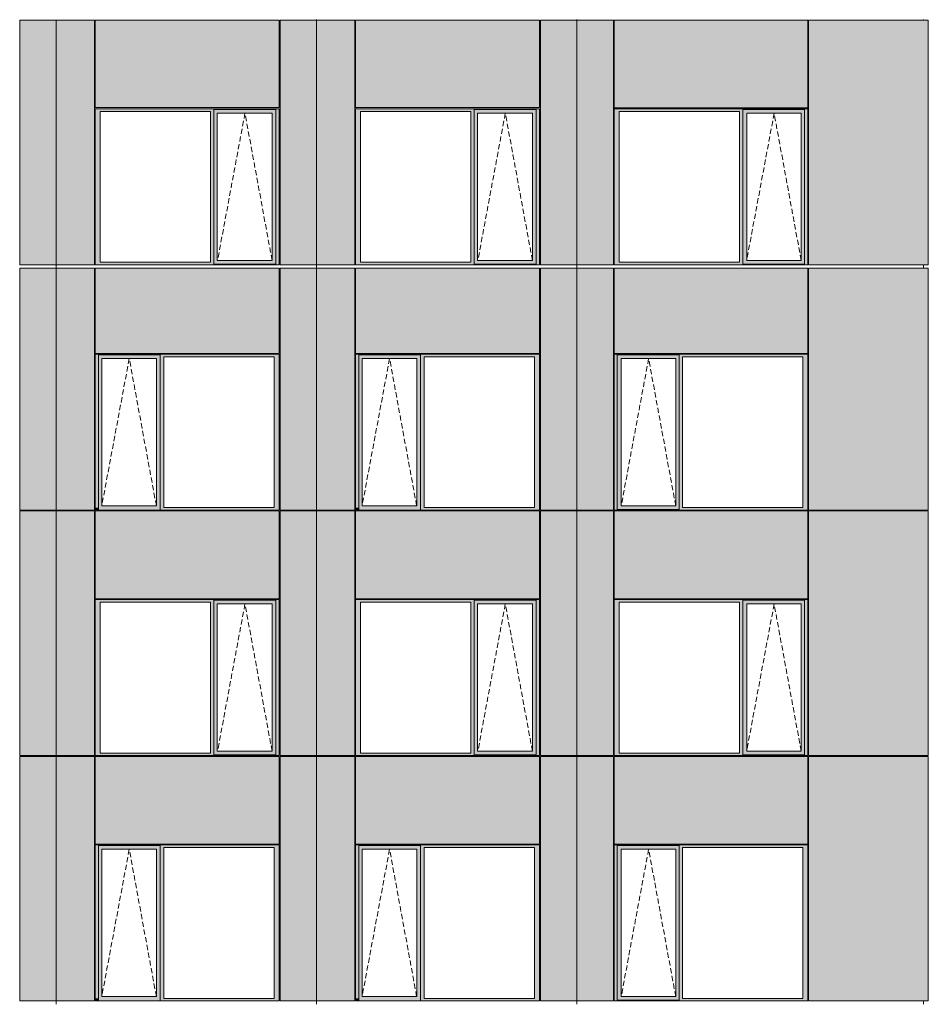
# Model space of a CAD drawing. Header units: millimetres. Extents: x 374857 to 755273, y -2664 to 302042.
# Tile 46 of 48: x 414521 to 426737, y 96854 to 110096. Entities that reach past the tile are written whole.
import ezdxf

# ---------------------------------------------------------------- set-up
doc = ezdxf.new("R2010")
doc.units = ezdxf.units.MM
doc.header["$MEASUREMENT"] = 0
doc.linetypes.add('OO_EOIAAY', pattern=[105.833361, 70.555568, -35.277793])
for name, color, linetype, lineweight in [('0_Ном._пера__1', 7, 'Continuous', 0), ('0_Ном._пера__120', 7, 'Continuous', 0), ('_0 фасадные панели-1_Ном._пера__1', 7, 'Continuous', 0), ('АР-Стены_внешние_.АР_Ном._пера__1', 7, 'Continuous', 0)]:
    doc.layers.add(name, color=color, linetype=linetype, lineweight=lineweight)
doc.layers.add('АР-Стены_внешние_.АР_Ном._пера__214', color=7, linetype='Continuous', lineweight=0, true_color=0xe2eaf1)

msp = doc.modelspace()

# ---------------------------------------------------------------- hatches: boundary and pattern name
at = {"layer": '0_Ном._пера__1', "linetype": 'Continuous', "lineweight": 0, "true_color": 0x000000}
for points in [[(418010.697, 108898.396), (415535.376, 108898.396), (415535.376, 108863.396), (415602.85, 108863.396), (417086.237, 108863.396), (417130.729, 108863.396), (417130.729, 108888.396), (417962.461, 108888.396), (417962.461, 108863.396), (418010.697, 108863.396)], [(415602.85, 108863.396), (415535.376, 108863.396), (415535.376, 106833.647), (415602.85, 106833.647)], [(417130.729, 108863.396), (417086.237, 108863.396), (417086.237, 106833.647), (417130.729, 106833.647)], [(417130.729, 108888.396), (417130.729, 108838.396), (417176.423, 108838.396), (417913.025, 108838.396), (417962.461, 108838.396), (417962.461, 108888.396)], [(417962.461, 106833.647), (418010.697, 106833.647), (418010.697, 108863.396), (417962.461, 108863.396)], [(421510.683, 108898.396), (419035.362, 108898.396), (419035.362, 108863.396), (419102.836, 108863.396), (420586.222, 108863.396), (420630.715, 108863.396), (420630.715, 108888.396), (421462.447, 108888.396), (421462.447, 108863.396), (421510.683, 108863.396)], [(419102.836, 108863.396), (419035.362, 108863.396), (419035.362, 106833.647), (419102.836, 106833.647)], [(420630.715, 108863.396), (420586.222, 108863.396), (420586.222, 106833.647), (420630.715, 106833.647)], [(420630.715, 108888.396), (420630.715, 108838.396), (420676.408, 108838.396), (421413.01, 108838.396), (421462.447, 108838.396), (421462.447, 108888.396)], [(421462.447, 106833.647), (421510.683, 106833.647), (421510.683, 108863.396), (421462.447, 108863.396)], [(422513.953, 108898.396), (422513.953, 108863.396), (422579.526, 108863.396), (424197.831, 108863.396), (424242.108, 108863.396), (424242.108, 108888.396), (425073.529, 108888.396), (425073.529, 108863.396), (425117.806, 108863.396), (425117.806, 108898.396)], [(422579.526, 108863.396), (422513.953, 108863.396), (422513.953, 106833.647), (422579.526, 106833.647)], [(424242.108, 108863.396), (424197.831, 108863.396), (424197.831, 106833.647), (424242.108, 106833.647)], [(424242.108, 108838.396), (424295.768, 108838.396), (425028.797, 108838.396), (425073.529, 108838.396), (425073.529, 108888.396), (424242.108, 108888.396)], [(425073.529, 106833.647), (425117.806, 106833.647), (425117.806, 108863.396), (425073.529, 108863.396)], [(417130.729, 108838.396), (417130.729, 106858.647), (417176.423, 106858.647), (417176.423, 108838.396)], [(417962.461, 108838.396), (417913.773, 108838.396), (417913.773, 106858.647), (417962.461, 106858.647)], [(420630.715, 108838.396), (420630.715, 106858.647), (420676.408, 106858.647), (420676.408, 108838.396)], [(421462.447, 108838.396), (421413.759, 108838.396), (421413.759, 106858.647), (421462.447, 106858.647)], [(424242.108, 108838.396), (424242.108, 106858.647), (424294.875, 106858.647), (424294.875, 108838.396)], [(425028.797, 108838.396), (425028.797, 106858.647), (425073.529, 106858.647), (425073.529, 108838.396)], [(415535.376, 106833.647), (415535.376, 106798.647), (418010.697, 106798.647), (418010.697, 106833.647), (417962.461, 106833.647), (417962.461, 106808.647), (417130.729, 106808.647), (417130.729, 106833.647), (417086.237, 106833.647), (415602.85, 106833.647)], [(417176.423, 106858.647), (417130.729, 106858.647), (417130.729, 106808.647), (417962.461, 106808.647), (417962.461, 106858.647), (417913.025, 106858.647)], [(419035.362, 106833.647), (419035.362, 106798.647), (421510.683, 106798.647), (421510.683, 106833.647), (421462.447, 106833.647), (421462.447, 106808.647), (420630.715, 106808.647), (420630.715, 106833.647), (420586.222, 106833.647), (419102.836, 106833.647)], [(420676.408, 106858.647), (420630.715, 106858.647), (420630.715, 106808.647), (421462.447, 106808.647), (421462.447, 106858.647), (421413.01, 106858.647)], [(422579.526, 106833.647), (422513.953, 106833.647), (422513.953, 106798.647), (425117.806, 106798.647), (425117.806, 106833.647), (425073.529, 106833.647), (425073.529, 106808.647), (424242.108, 106808.647), (424242.108, 106833.647), (424197.831, 106833.647)], [(424295.768, 106858.647), (424242.108, 106858.647), (424242.108, 106808.647), (425073.529, 106808.647), (425073.529, 106858.647), (425028.797, 106858.647)], [(418010.697, 105598.396), (415535.376, 105598.396), (415535.376, 105563.396), (415578.132, 105563.396), (415578.132, 105588.396), (416409.864, 105588.396), (416409.864, 105563.396), (416458.1, 105563.396), (417941.486, 105563.396), (418010.697, 105563.396)], [(415578.132, 103533.396), (415578.132, 105563.396), (415535.376, 105563.396), (415535.376, 103533.396)], [(415578.132, 105588.396), (415578.132, 105538.396), (415623.826, 105538.396), (416360.427, 105538.396), (416409.864, 105538.396), (416409.864, 105588.396)], [(416409.864, 105563.396), (416409.864, 103533.396), (416458.1, 103533.396), (416458.1, 105563.396)], [(417941.486, 103533.396), (418010.697, 103533.396), (418010.697, 105563.396), (417941.486, 105563.396)], [(421510.683, 105598.396), (419035.362, 105598.396), (419035.362, 105563.396), (419078.118, 105563.396), (419078.118, 105588.396), (419909.85, 105588.396), (419909.85, 105563.396), (419958.085, 105563.396), (421441.472, 105563.396), (421510.683, 105563.396)], [(419078.118, 103533.396), (419078.118, 105563.396), (419035.362, 105563.396), (419035.362, 103533.396)], [(419078.118, 105588.396), (419078.118, 105538.396), (419123.811, 105538.396), (419860.413, 105538.396), (419909.85, 105538.396), (419909.85, 105588.396)], [(419909.85, 105563.396), (419909.85, 103533.396), (419958.085, 103533.396), (419958.085, 105563.396)], [(421441.472, 103533.396), (421510.683, 103533.396), (421510.683, 105563.396), (421441.472, 105563.396)], [(422513.953, 105598.396), (422513.953, 105563.396), (422554.928, 105563.396), (422554.928, 105588.396), (423386.35, 105588.396), (423386.35, 105563.396), (423430.627, 105563.396), (425048.931, 105563.396), (425117.806, 105563.396), (425117.806, 105598.396)], [(422554.928, 103533.396), (422554.928, 105563.396), (422513.953, 105563.396), (422513.953, 103533.396)], [(422554.928, 105588.396), (422554.928, 105538.396), (422608.588, 105538.396), (423341.617, 105538.396), (423386.35, 105538.396), (423386.35, 105588.396)], [(423386.35, 105563.396), (423386.35, 103533.396), (423430.627, 103533.396), (423430.627, 105563.396)], [(425048.931, 103533.396), (425117.806, 103533.396), (425117.806, 105563.396), (425048.931, 105563.396)], [(415578.132, 105538.396), (415578.132, 103558.396), (415623.826, 103558.396), (415623.826, 105538.396)], [(416409.864, 105538.396), (416361.176, 105538.396), (416361.176, 103558.396), (416409.864, 103558.396)], [(419078.118, 105538.396), (419078.118, 103558.396), (419123.811, 103558.396), (419123.811, 105538.396)], [(419909.85, 105538.396), (419861.162, 105538.396), (419861.162, 103558.396), (419909.85, 103558.396)], [(422554.928, 105538.396), (422554.928, 103558.396), (422607.696, 103558.396), (422607.696, 105538.396)], [(423341.617, 103558.396), (423386.35, 103558.396), (423386.35, 105538.396), (423341.617, 105538.396)], [(415578.132, 103558.396), (415578.132, 103498.396), (416409.864, 103498.396), (416409.864, 103558.396), (416360.427, 103558.396), (415623.826, 103558.396)], [(419078.118, 103558.396), (419078.118, 103498.396), (419909.85, 103498.396), (419909.85, 103558.396), (419860.413, 103558.396), (419123.811, 103558.396)], [(422554.928, 103508.396), (423386.35, 103508.396), (423386.35, 103558.396), (423341.617, 103558.396), (422608.588, 103558.396), (422554.928, 103558.396)], [(415535.376, 103533.396), (415535.376, 103498.396), (415543.827, 103498.396), (415578.132, 103498.396), (415578.132, 103533.396)], [(416409.864, 103533.396), (416409.864, 103498.396), (418000.822, 103498.396), (418010.697, 103498.396), (418010.697, 103533.396), (417941.486, 103533.396), (416458.1, 103533.396)], [(419035.362, 103533.396), (419035.362, 103498.396), (419043.813, 103498.396), (419078.118, 103498.396), (419078.118, 103533.396)], [(419909.85, 103533.396), (419909.85, 103498.396), (421500.807, 103498.396), (421510.683, 103498.396), (421510.683, 103533.396), (421441.472, 103533.396), (419958.085, 103533.396)], [(422513.953, 103498.396), (425117.806, 103498.396), (425117.806, 103533.396), (425048.931, 103533.396), (423430.627, 103533.396), (423386.35, 103533.396), (423386.35, 103508.396), (422554.928, 103508.396), (422554.928, 103533.396), (422513.953, 103533.396)], [(415535.376, 102263.396), (415602.85, 102263.396), (417086.237, 102263.396), (417130.729, 102263.396), (417130.729, 102288.396), (417962.461, 102288.396), (417962.461, 102263.396), (418010.697, 102263.396), (418010.697, 102298.396), (415535.376, 102298.396)], [(415602.851, 100233.396), (415602.851, 102263.396), (415535.376, 102263.396), (415535.376, 100233.396)], [(417130.729, 102263.396), (417086.237, 102263.396), (417086.237, 100233.396), (417130.729, 100233.396)], [(417130.729, 102288.396), (417130.729, 102238.396), (417176.423, 102238.396), (417913.025, 102238.396), (417962.461, 102238.396), (417962.461, 102288.396)], [(417130.729, 102238.396), (417130.729, 100258.396), (417176.423, 100258.396), (417176.423, 102238.396)], [(417962.461, 102238.396), (417913.773, 102238.396), (417913.773, 100258.396), (417962.461, 100258.396)], [(417962.461, 100233.396), (418010.697, 100233.396), (418010.697, 102263.396), (417962.461, 102263.396)], [(419035.362, 102263.396), (419102.836, 102263.396), (420586.222, 102263.396), (420630.715, 102263.396), (420630.715, 102288.396), (421462.447, 102288.396), (421462.447, 102263.396), (421510.683, 102263.396), (421510.683, 102298.396), (419035.362, 102298.396)], [(419102.836, 100233.396), (419102.836, 102263.396), (419035.362, 102263.396), (419035.362, 100233.396)], [(420630.715, 102263.396), (420586.222, 102263.396), (420586.222, 100233.396), (420630.715, 100233.396)], [(420630.715, 102288.396), (420630.715, 102238.396), (420676.408, 102238.396), (421413.01, 102238.396), (421462.447, 102238.396), (421462.447, 102288.396)], [(420630.715, 102238.396), (420630.715, 100258.396), (420676.408, 100258.396), (420676.408, 102238.396)], [(421462.447, 102238.396), (421413.759, 102238.396), (421413.759, 100258.396), (421462.447, 100258.396)], [(421462.447, 100233.396), (421510.683, 100233.396), (421510.683, 102263.396), (421462.447, 102263.396)], [(425117.806, 102298.396), (422513.953, 102298.396), (422513.953, 102263.396), (422579.526, 102263.396), (424197.831, 102263.396), (424242.108, 102263.396), (424242.108, 102288.396), (425073.529, 102288.396), (425073.529, 102263.396), (425117.806, 102263.396)], [(422579.526, 100233.396), (422579.526, 102263.396), (422513.953, 102263.396), (422513.953, 100233.396)], [(424242.108, 102263.396), (424197.831, 102263.396), (424197.831, 100233.396), (424242.108, 100233.396)], [(424242.108, 102288.396), (424242.108, 102238.396), (424295.768, 102238.396), (425028.797, 102238.396), (425073.529, 102238.396), (425073.529, 102288.396)], [(424242.108, 102238.396), (424242.108, 100258.396), (424294.875, 100258.396), (424294.875, 102238.396)], [(425028.797, 102238.396), (425028.797, 100258.396), (425073.529, 100258.396), (425073.529, 102238.396)], [(425073.529, 100233.396), (425117.806, 100233.396), (425117.806, 102263.396), (425073.529, 102263.396)], [(417130.729, 100258.396), (417130.729, 100208.396), (417962.461, 100208.396), (417962.461, 100258.396), (417913.025, 100258.396), (417176.423, 100258.396)], [(420630.715, 100258.396), (420630.715, 100208.396), (421462.447, 100208.396), (421462.447, 100258.396), (421413.01, 100258.396), (420676.408, 100258.396)], [(424242.108, 100258.396), (424242.108, 100208.396), (425073.529, 100208.396), (425073.529, 100258.396), (425028.797, 100258.396), (424295.768, 100258.396)], [(415602.85, 100233.396), (415535.376, 100233.396), (415535.376, 100198.396), (418010.697, 100198.396), (418010.697, 100233.396), (417962.461, 100233.396), (417962.461, 100208.396), (417130.729, 100208.396), (417130.729, 100233.396), (417086.237, 100233.396)], [(419102.836, 100233.396), (419035.362, 100233.396), (419035.362, 100198.396), (421510.683, 100198.396), (421510.683, 100233.396), (421462.447, 100233.396), (421462.447, 100208.396), (420630.715, 100208.396), (420630.715, 100233.396), (420586.222, 100233.396)], [(422513.953, 100233.396), (422513.953, 100198.396), (425117.806, 100198.396), (425117.806, 100233.396), (425073.529, 100233.396), (425073.529, 100208.396), (424242.108, 100208.396), (424242.108, 100233.396), (424197.831, 100233.396), (422579.526, 100233.396)], [(418010.697, 98998.396), (415535.376, 98998.396), (415535.376, 98963.396), (415578.132, 98963.396), (415578.132, 98988.396), (416409.864, 98988.396), (416409.864, 98963.396), (416458.1, 98963.396), (417941.486, 98963.396), (418010.697, 98963.396)], [(415578.132, 96933.676), (415578.132, 98963.396), (415535.376, 98963.396), (415535.376, 96933.676)], [(415578.132, 98988.396), (415578.132, 98938.396), (415623.826, 98938.396), (416360.427, 98938.396), (416409.864, 98938.396), (416409.864, 98988.396)], [(415578.132, 98938.396), (415578.132, 96958.676), (415623.826, 96958.676), (415623.826, 98938.396)], [(416409.864, 98938.396), (416361.176, 98938.396), (416361.176, 96958.676), (416409.864, 96958.676)], [(416409.864, 98963.396), (416409.864, 96933.676), (416458.1, 96933.676), (416458.1, 98963.396)], [(417941.486, 96933.676), (418010.697, 96933.676), (418010.697, 98963.396), (417941.486, 98963.396)], [(421510.683, 98998.396), (419035.362, 98998.396), (419035.362, 98963.396), (419078.118, 98963.396), (419078.118, 98988.396), (419909.85, 98988.396), (419909.85, 98963.396), (419958.085, 98963.396), (421441.472, 98963.396), (421510.683, 98963.396)], [(419078.118, 96933.676), (419078.118, 98963.396), (419035.362, 98963.396), (419035.362, 96933.676)], [(419078.118, 98988.396), (419078.118, 98938.396), (419123.811, 98938.396), (419860.413, 98938.396), (419909.85, 98938.396), (419909.85, 98988.396)], [(419078.118, 98938.396), (419078.118, 96958.676), (419123.811, 96958.676), (419123.811, 98938.396)], [(419909.85, 98938.396), (419861.162, 98938.396), (419861.162, 96958.676), (419909.85, 96958.676)], [(419909.85, 98963.396), (419909.85, 96933.676), (419958.085, 96933.676), (419958.085, 98963.396)], [(421441.472, 96933.676), (421510.683, 96933.676), (421510.683, 98963.396), (421441.472, 98963.396)], [(422513.953, 98998.396), (422513.953, 98963.396), (422554.928, 98963.396), (422554.928, 98988.396), (423386.35, 98988.396), (423386.35, 98963.396), (423430.627, 98963.396), (425048.931, 98963.396), (425117.806, 98963.396), (425117.806, 98998.396)], [(422554.928, 96933.676), (422554.928, 98963.396), (422513.953, 98963.396), (422513.953, 96933.676)], [(422554.928, 98988.396), (422554.928, 98938.396), (422608.588, 98938.396), (423341.617, 98938.396), (423386.35, 98938.396), (423386.35, 98988.396)], [(422554.928, 98938.396), (422554.928, 96958.676), (422607.696, 96958.676), (422607.696, 98938.396)], [(423341.617, 96958.676), (423386.35, 96958.676), (423386.35, 98938.396), (423341.617, 98938.396)], [(423386.35, 98963.396), (423386.35, 96933.676), (423430.627, 96933.676), (423430.627, 98963.396)], [(425048.931, 96933.676), (425117.806, 96933.676), (425117.806, 98963.396), (425048.931, 98963.396)], [(415535.376, 96933.676), (415535.376, 96898.676), (415543.827, 96898.676), (415578.132, 96898.676), (415578.132, 96933.676)], [(415578.132, 96958.676), (415578.132, 96898.676), (416409.864, 96898.676), (416409.864, 96958.676), (416360.427, 96958.676), (415623.826, 96958.676)], [(416409.864, 96933.676), (416409.864, 96898.676), (418000.822, 96898.676), (418010.697, 96898.676), (418010.697, 96933.676), (417941.486, 96933.676), (416458.1, 96933.676)], [(419035.362, 96933.676), (419035.362, 96898.676), (419043.813, 96898.676), (419078.118, 96898.676), (419078.118, 96933.676)], [(419078.118, 96958.676), (419078.118, 96898.676), (419909.85, 96898.676), (419909.85, 96958.676), (419860.413, 96958.676), (419123.811, 96958.676)], [(419909.85, 96933.676), (419909.85, 96898.676), (421500.807, 96898.676), (421510.683, 96898.676), (421510.683, 96933.676), (421441.472, 96933.676), (419958.085, 96933.676)], [(422513.953, 96898.676), (425117.806, 96898.676), (425117.806, 96933.676), (425048.931, 96933.676), (423430.627, 96933.676), (423386.35, 96933.676), (423386.35, 96908.676), (422554.928, 96908.676), (422554.928, 96933.676), (422513.953, 96933.676)], [(422554.928, 96908.676), (423386.35, 96908.676), (423386.35, 96958.676), (423341.617, 96958.676), (422608.588, 96958.676), (422554.928, 96958.676)]]:
    msp.add_hatch(color=18, dxfattribs=at).paths.add_polyline_path(points)
at = {"layer": 'АР-Стены_внешние_.АР_Ном._пера__214', "linetype": 'Continuous', "lineweight": 0, "true_color": 0xe5e8eb}
for points in [[(414520.711, 110088.396), (414520.711, 106798.647), (415012.461, 106798.647), (415012.461, 110088.396)], [(415012.461, 106798.647), (415525.376, 106798.647), (415525.376, 110088.396), (415012.461, 110088.396)], [(415535.376, 110088.396), (415535.376, 108912.971), (418010.697, 108912.971), (418010.697, 110088.396)], [(418020.697, 110088.396), (418020.697, 106798.647), (418512.447, 106798.647), (418512.447, 110088.396)], [(418512.447, 106798.647), (419025.362, 106798.647), (419025.362, 110088.396), (418512.447, 110088.396)], [(419035.362, 110088.396), (419035.362, 108912.971), (421510.683, 108912.971), (421510.683, 110088.396)], [(421520.683, 110088.396), (421520.683, 106798.647), (422012.433, 106798.647), (422012.433, 110088.396)], [(422012.433, 106798.647), (422503.953, 106798.647), (422503.953, 110088.396), (422012.433, 110088.396)], [(422513.953, 108908.396), (425117.806, 108908.396), (425117.806, 110088.396), (422513.953, 110088.396)], [(426736.73, 106798.647), (426736.73, 110088.396), (425127.806, 110088.396), (425127.806, 106798.647)], [(414520.711, 106753.647), (414520.711, 103498.396), (415012.461, 103498.396), (415012.461, 106753.647)], [(415012.461, 106753.647), (415012.461, 103498.396), (415525.376, 103498.396), (415525.376, 106753.647)], [(418010.696, 106753.724), (415535.376, 106753.724), (415535.376, 105608.396), (418010.696, 105608.396)], [(418020.697, 106753.647), (418020.697, 103498.396), (418512.447, 103498.396), (418512.447, 106753.647)], [(418512.446, 106753.647), (418512.446, 103498.396), (419025.362, 103498.396), (419025.362, 106753.647)], [(421510.682, 106753.724), (419035.362, 106753.724), (419035.362, 105608.396), (421510.682, 105608.396)], [(421520.683, 106753.647), (421520.683, 103498.396), (422010.696, 103498.396), (422010.696, 106753.647)], [(422503.953, 106753.647), (422010.696, 106753.647), (422010.696, 103498.396), (422503.953, 103498.396)], [(425117.806, 106753.724), (422513.953, 106753.724), (422513.953, 105608.396), (425117.806, 105608.396)], [(426736.73, 103498.396), (426736.73, 106753.647), (425127.806, 106753.647), (425127.806, 103498.396)], [(414520.711, 103488.396), (414520.711, 100198.396), (415012.461, 100198.396), (415012.461, 103488.396)], [(415012.461, 103488.396), (415012.461, 100198.396), (415525.38, 100198.396), (415525.38, 103488.396)], [(415535.376, 102308.396), (418010.696, 102308.396), (418010.696, 103488.396), (415535.376, 103488.396)], [(418020.697, 103488.396), (418020.697, 100198.396), (418512.447, 100198.396), (418512.447, 103488.396)], [(418512.446, 100198.396), (418677.667, 100198.396), (418677.667, 103488.396), (418512.446, 103488.396)], [(418677.667, 103488.396), (418677.667, 100198.396), (419025.366, 100198.396), (419025.366, 103488.396)], [(419035.362, 102308.396), (421510.682, 102308.396), (421510.682, 103488.396), (419035.362, 103488.396)], [(421520.683, 103488.396), (421520.683, 100198.396), (422010.696, 100198.396), (422010.696, 103488.396)], [(422010.696, 103488.396), (422010.696, 100198.396), (422503.953, 100198.396), (422503.953, 103488.396)], [(422513.953, 102308.396), (425117.806, 102308.396), (425117.806, 103488.396), (422513.953, 103488.396)], [(426736.73, 100198.396), (426736.73, 103488.396), (425127.806, 103488.396), (425127.806, 100198.396)], [(414520.711, 100188.319), (414520.711, 96898.676), (415012.461, 96898.676), (415012.461, 100188.319)], [(415012.461, 100188.319), (415012.461, 96898.676), (415525.376, 96898.676), (415525.376, 100188.319)], [(418010.696, 100188.396), (415535.376, 100188.396), (415535.376, 99008.396), (418010.696, 99008.396)], [(418020.697, 100188.319), (418020.697, 96898.676), (418512.447, 96898.676), (418512.447, 100188.319)], [(418512.446, 100188.319), (418512.446, 96898.676), (419025.362, 96898.676), (419025.362, 100188.319)], [(421510.682, 100188.396), (419035.362, 100188.396), (419035.362, 99008.396), (421510.682, 99008.396)], [(421520.683, 100188.319), (421520.683, 96898.676), (422010.696, 96898.676), (422010.696, 100188.319)], [(422503.953, 100188.319), (422010.696, 100188.319), (422010.696, 96898.676), (422503.953, 96898.676)], [(425117.806, 100188.396), (422513.953, 100188.396), (422513.953, 99008.396), (425117.806, 99008.396)], [(426736.73, 96898.676), (426736.73, 100188.319), (425127.806, 100188.319), (425127.806, 96898.676)]]:
    msp.add_hatch(color=254, dxfattribs=at).paths.add_polyline_path(points)

# ---------------------------------------------------------------- linework, layer by layer
at = {"layer": '0_Ном._пера__120', "color": 7, "linetype": 'OO_EOIAAY', "lineweight": 0}
for p, q in [((417549.549, 108838.396), (417180.528, 106858.647)), ((417913.773, 106858.647), (417549.549, 108838.396)), ((421049.535, 108838.396), (420680.514, 106858.647)), ((421413.759, 106858.647), (421049.535, 108838.396)), ((424663.68, 108838.396), (424294.659, 106858.647)), ((425027.904, 106858.647), (424663.68, 108838.396)), ((415993.595, 105538.396), (415624.574, 103558.396)), ((416357.819, 103558.396), (415993.595, 105538.396)), ((419493.581, 105538.396), (419124.56, 103558.396)), ((419857.805, 103558.396), (419493.581, 105538.396)), ((422976.716, 105538.396), (422607.696, 103558.396)), ((423340.94, 103558.396), (422976.716, 105538.396)), ((417549.549, 102238.396), (417180.528, 100258.396)), ((417913.773, 100258.396), (417549.549, 102238.396)), ((421049.535, 102238.396), (420680.514, 100258.396)), ((421413.759, 100258.396), (421049.535, 102238.396)), ((424663.68, 102238.396), (424294.659, 100258.396)), ((425027.904, 100258.396), (424663.68, 102238.396)), ((415993.595, 98938.396), (415624.574, 96958.676)), ((416357.819, 96958.676), (415993.595, 98938.396)), ((419493.581, 98938.396), (419124.56, 96958.676)), ((419857.805, 96958.676), (419493.581, 98938.396)), ((422976.716, 98938.396), (422607.696, 96958.676)), ((423340.94, 96958.676), (422976.716, 98938.396))]:
    msp.add_line(p, q, dxfattribs=at)
at = {"layer": '_0 фасадные панели-1_Ном._пера__1', "color": 7, "linetype": 'Continuous', "lineweight": 0}
for p, q in [((415012.461, 110088.396), (414520.711, 110088.396)), ((414520.711, 106798.647), (414520.711, 110088.396)), ((415012.461, 106798.647), (415012.461, 110093.468)), ((415012.461, 110093.468), (415012.461, 106798.647)), ((415525.376, 110088.396), (415012.461, 110088.396)), ((415525.376, 106798.647), (415525.376, 110088.396)), ((415535.376, 108912.971), (415535.376, 110088.396)), ((418010.697, 110088.396), (415535.376, 110088.396)), ((418010.697, 108912.971), (418010.697, 110088.396)), ((418512.447, 110088.396), (418020.697, 110088.396)), ((418020.697, 106798.647), (418020.697, 110088.396)), ((419025.362, 110088.396), (418512.446, 110088.396)), ((418512.447, 106798.647), (418512.447, 110093.468)), ((418512.447, 110093.468), (418512.447, 106798.647)), ((419025.362, 106798.647), (419025.362, 110088.396)), ((419035.362, 108912.971), (419035.362, 110088.396)), ((421510.683, 110088.396), (419035.362, 110088.396)), ((421510.683, 108912.971), (421510.683, 110088.396)), ((422012.433, 110088.396), (421520.683, 110088.396)), ((421520.683, 106798.647), (421520.683, 110088.396)), ((422012.433, 110093.468), (422012.433, 106798.647)), ((422503.953, 110088.396), (422012.433, 110088.396)), ((422503.953, 106798.647), (422503.953, 110088.396)), ((422513.953, 110088.396), (425117.806, 110088.396)), ((422513.953, 108908.396), (422513.953, 110088.396)), ((422513.953, 109464.895), (422513.953, 110088.396)), ((425117.806, 108908.396), (425117.806, 110088.396)), ((426736.73, 110088.396), (425127.806, 110088.396)), ((425127.806, 106798.647), (425127.806, 110088.396)), ((426736.73, 106798.647), (426736.73, 110088.396)), ((418010.697, 108912.971), (415535.376, 108912.971)), ((421510.683, 108912.971), (419035.362, 108912.971)), ((425117.806, 108908.396), (422513.953, 108908.396)), ((422513.953, 106798.647), (422513.953, 108898.396)), ((415012.461, 106798.647), (414520.711, 106798.647)), ((415010.724, 106753.724), (414520.711, 106753.724)), ((415012.46, 103498.396), (415012.46, 106753.647)), ((415179.418, 106798.647), (415012.461, 106798.647)), ((415525.376, 106753.724), (415012.461, 106753.724)), ((415012.461, 106753.647), (415012.461, 103498.396)), ((415525.376, 106798.647), (415179.418, 106798.647)), ((418010.697, 106753.724), (415535.376, 106753.724)), ((415535.376, 105608.396), (415535.376, 106753.724)), ((418010.696, 105608.396), (418010.696, 106753.724)), ((418512.447, 106798.647), (418020.697, 106798.647)), ((418510.71, 106753.724), (418020.697, 106753.724)), ((419025.362, 106753.724), (418512.446, 106753.724)), ((418512.446, 103498.396), (418512.446, 106753.647)), ((418679.404, 106798.647), (418512.447, 106798.647)), ((418512.447, 106753.647), (418512.447, 103498.396)), ((419025.362, 106798.647), (418679.404, 106798.647)), ((421510.683, 106753.724), (419035.362, 106753.724)), ((419035.362, 105608.396), (419035.362, 106753.724)), ((421510.682, 105608.396), (421510.682, 106753.724)), ((422012.433, 106798.647), (421520.683, 106798.647)), ((422010.696, 106753.724), (421520.683, 106753.724)), ((422503.953, 106753.724), (422010.696, 106753.724)), ((422503.953, 106798.647), (422012.433, 106798.647)), ((422012.433, 106753.647), (422012.433, 103498.396)), ((422503.953, 105598.396), (422503.953, 106753.647)), ((425117.806, 106753.724), (422513.953, 106753.724)), ((422513.953, 105608.396), (422513.953, 106753.724)), ((425117.806, 105608.396), (425117.806, 106753.724)), ((426736.73, 106798.647), (425127.806, 106798.647)), ((426736.73, 106753.724), (425127.806, 106753.724)), ((425127.806, 105598.396), (425127.806, 106753.647)), ((426736.73, 103498.396), (426736.73, 106753.647)), ((425117.806, 103498.396), (425117.806, 105598.396)), ((425127.806, 103498.396), (425127.806, 105598.396)), ((415012.46, 103498.396), (414520.711, 103498.396)), ((415012.461, 103488.396), (414520.711, 103488.396)), ((414520.714, 100198.396), (414520.714, 103488.396)), ((415012.461, 103488.396), (414520.716, 103488.396)), ((415012.46, 100198.396), (415012.46, 103488.396)), ((415525.376, 103498.396), (415012.461, 103498.396)), ((415525.38, 103488.396), (415012.461, 103488.396)), ((415012.461, 103488.396), (415012.461, 100198.396)), ((415525.376, 103488.396), (415012.461, 103488.396)), ((418000.822, 103498.396), (415535.376, 103498.396)), ((415535.376, 102308.396), (415535.376, 103488.396)), ((418010.697, 103488.396), (415535.376, 103488.396)), ((418010.696, 103488.396), (415535.376, 103488.396)), ((418003.21, 103498.396), (418010.696, 103498.396)), ((418010.696, 102308.396), (418010.696, 103488.396)), ((418512.446, 103498.396), (418020.697, 103498.396)), ((418512.447, 103488.396), (418020.697, 103488.396)), ((418020.7, 100198.396), (418020.7, 103488.396)), ((418512.447, 103488.396), (418020.701, 103488.396)), ((419025.362, 103498.396), (418512.446, 103498.396)), ((418512.446, 100198.396), (418512.446, 103488.396)), ((419025.362, 103488.396), (418512.446, 103488.396)), ((419025.366, 103488.396), (418512.447, 103488.396)), ((418512.447, 103488.396), (418512.447, 100198.396)), ((421500.807, 103498.396), (419035.362, 103498.396)), ((419035.362, 102308.396), (419035.362, 103488.396)), ((421510.683, 103488.396), (419035.362, 103488.396)), ((421510.682, 103488.396), (419035.362, 103488.396)), ((421503.196, 103498.396), (421510.682, 103498.396)), ((421510.682, 102308.396), (421510.682, 103488.396)), ((422010.696, 103498.396), (421520.683, 103498.396)), ((422012.433, 103488.396), (421520.683, 103488.396)), ((421520.685, 100198.396), (421520.685, 103488.396)), ((422010.696, 103488.396), (421520.687, 103488.396)), ((422503.953, 103498.396), (422010.696, 103498.396)), ((422503.953, 103488.396), (422010.696, 103488.396)), ((422012.433, 103488.396), (422012.433, 100198.396)), ((422503.953, 103488.396), (422012.433, 103488.396)), ((422513.953, 103488.396), (422513.953, 102308.396)), ((425117.806, 103488.396), (422513.953, 103488.396)), ((422513.953, 103488.396), (425117.806, 103488.396)), ((425117.806, 102308.396), (425117.806, 103488.396)), ((426736.73, 103498.396), (425127.806, 103498.396)), ((426736.73, 103488.396), (425127.806, 103488.396)), ((425127.806, 102298.396), (425127.806, 103488.396)), ((426736.73, 103488.396), (425127.806, 103488.396)), ((426736.73, 100198.396), (426736.73, 103488.396)), ((425117.806, 100198.396), (425117.806, 102298.396)), ((425127.806, 100198.396), (425127.806, 102298.396)), ((415012.461, 100198.396), (414520.711, 100198.396)), ((415010.724, 100188.396), (414520.711, 100188.396)), ((415525.38, 100198.396), (415012.46, 100198.396)), ((415012.46, 96898.676), (415012.46, 100188.319)), ((415525.376, 100188.396), (415012.461, 100188.396)), ((415012.461, 100188.319), (415012.461, 96898.676)), ((418010.697, 100188.396), (415535.376, 100188.396)), ((415535.376, 99008.396), (415535.376, 100188.396)), ((418003.21, 100198.396), (418010.696, 100198.396)), ((418003.21, 100198.396), (418010.696, 100198.396)), ((418010.696, 99008.396), (418010.696, 100188.396)), ((418512.447, 100198.396), (418020.697, 100198.396)), ((418510.71, 100188.396), (418020.697, 100188.396)), ((419025.366, 100198.396), (418512.446, 100198.396)), ((419025.362, 100188.396), (418512.446, 100188.396)), ((418512.446, 96898.676), (418512.446, 100188.319)), ((418512.447, 100188.319), (418512.447, 96898.676)), ((421510.683, 100188.396), (419035.362, 100188.396)), ((419035.362, 99008.396), (419035.362, 100188.396)), ((421503.196, 100198.396), (421510.682, 100198.396)), ((421503.196, 100198.396), (421510.682, 100198.396)), ((421510.682, 99008.396), (421510.682, 100188.396)), ((422010.696, 100198.396), (421520.683, 100198.396)), ((422010.696, 100188.396), (421520.683, 100188.396)), ((422503.953, 100198.396), (422010.696, 100198.396)), ((422503.953, 100188.396), (422010.696, 100188.396)), ((422012.433, 100188.319), (422012.433, 96898.676)), ((422503.953, 98998.396), (422503.953, 100188.319)), ((425117.806, 100188.396), (422513.953, 100188.396)), ((422513.953, 99008.396), (422513.953, 100188.396)), ((425117.806, 99008.396), (425117.806, 100188.396)), ((426736.73, 100198.396), (425127.806, 100198.396)), ((426736.73, 100188.396), (425127.806, 100188.396)), ((425127.806, 98998.396), (425127.806, 100188.319)), ((426736.73, 96898.676), (426736.73, 100188.319)), ((425117.806, 96898.676), (425117.806, 98998.396)), ((425127.806, 96898.676), (425127.806, 98998.396)), ((415012.46, 96898.676), (414520.711, 96898.676)), ((415012.461, 96898.676), (414520.716, 96898.676)), ((415525.032, 96898.676), (415012.46, 96898.676)), ((415525.376, 96898.676), (415012.461, 96898.676)), ((418000.822, 96898.676), (415535.376, 96898.676)), ((418010.696, 96898.487), (415535.376, 96898.487)), ((418003.21, 96898.676), (418010.696, 96898.676)), ((418512.446, 96898.676), (418020.697, 96898.676)), ((418512.447, 96898.676), (418020.701, 96898.676)), ((418676.432, 96898.676), (418512.446, 96898.676)), ((419025.362, 96898.676), (418512.446, 96898.676)), ((419025.018, 96898.676), (418676.432, 96898.676)), ((421500.807, 96898.676), (419035.362, 96898.676)), ((421510.682, 96898.487), (419035.362, 96898.487)), ((421503.196, 96898.676), (421510.682, 96898.676)), ((422010.696, 96898.676), (421520.683, 96898.676)), ((422009.462, 96898.676), (421520.687, 96898.676)), ((422503.953, 96898.676), (422009.462, 96898.676)), ((422503.953, 96898.676), (422010.696, 96898.676)), ((425117.806, 96898.676), (422513.953, 96898.676)), ((426735.496, 96898.676), (425127.806, 96898.676)), ((426736.73, 96898.676), (425127.806, 96898.676))]:
    msp.add_line(p, q, dxfattribs=at)
at = {"layer": 'АР-Стены_внешние_.АР_Ном._пера__1', "color": 7, "linetype": 'Continuous', "lineweight": 0}
for p, q in [((418512.447, 110098.396), (418512.447, 110093.468)), ((422012.433, 110093.468), (422012.433, 110098.396)), ((426673.707, 110088.396), (426673.707, 110098.396)), ((415535.376, 108898.396), (418010.697, 108898.396)), ((415535.376, 108898.396), (415535.376, 106798.647)), ((415602.851, 108863.396), (415602.851, 106833.647)), ((417086.237, 108863.396), (415602.851, 108863.396)), ((417086.237, 106833.647), (417086.237, 108863.396)), ((417962.461, 108888.396), (417130.729, 108888.396)), ((417130.729, 108888.396), (417130.729, 108863.396)), ((417130.729, 108863.396), (417130.729, 106833.647)), ((417962.461, 108888.396), (417962.461, 108838.396)), ((418010.697, 108898.396), (418010.697, 108863.396)), ((418010.697, 108863.396), (418010.697, 106833.647)), ((419035.362, 108898.396), (421510.683, 108898.396)), ((419035.362, 108898.396), (419035.362, 106798.647)), ((419102.836, 108863.396), (419102.836, 106833.647)), ((420586.222, 108863.396), (419102.836, 108863.396)), ((420586.222, 106833.647), (420586.222, 108863.396)), ((421462.447, 108888.396), (420630.715, 108888.396)), ((420630.715, 108888.396), (420630.715, 108863.396)), ((420630.715, 108863.396), (420630.715, 106833.647)), ((421462.447, 108888.396), (421462.447, 108838.396)), ((421510.683, 108898.396), (421510.683, 108863.396)), ((421510.683, 108863.396), (421510.683, 106833.647)), ((422513.953, 108898.396), (425117.806, 108898.396)), ((422579.526, 108863.396), (422579.526, 106833.647)), ((424197.831, 108863.396), (422579.526, 108863.396)), ((424197.831, 106833.647), (424197.831, 108863.396)), ((425073.529, 108888.396), (424242.108, 108888.396)), ((424242.108, 108888.396), (424242.108, 108863.396)), ((424242.108, 108863.396), (424242.108, 106808.647)), ((425073.529, 108863.396), (425073.529, 108888.396)), ((425073.529, 108863.396), (425073.529, 106833.647)), ((425117.806, 108898.396), (425117.806, 108863.396)), ((425117.806, 108863.396), (425117.806, 106833.647)), ((417176.423, 108838.396), (417176.423, 106858.647)), ((417177.171, 108838.396), (417176.423, 108838.396)), ((417177.171, 108838.396), (417913.773, 108838.396)), ((417913.773, 108838.396), (417913.773, 106858.647)), ((417962.461, 108838.396), (417962.461, 106858.647)), ((420676.408, 108838.396), (420676.408, 106858.647)), ((420677.157, 108838.396), (420676.408, 108838.396)), ((420677.157, 108838.396), (421413.759, 108838.396)), ((421413.759, 108838.396), (421413.759, 106858.647)), ((421462.447, 108838.396), (421462.447, 106858.647)), ((424294.875, 106858.647), (424294.875, 108838.396)), ((424294.875, 108838.396), (425027.904, 108838.396)), ((425028.797, 108838.396), (425027.904, 108838.396)), ((425028.797, 106858.647), (425028.797, 108838.396)), ((414520.711, 103498.396), (414520.711, 106753.647)), ((415012.461, 106753.647), (415012.461, 106798.647)), ((415525.376, 106753.647), (415525.376, 103498.396)), ((418010.697, 106798.647), (415535.376, 106798.647)), ((415602.851, 106833.647), (417086.237, 106833.647)), ((417130.729, 106833.647), (417130.729, 106808.647)), ((417130.729, 106808.647), (417962.461, 106808.647)), ((417176.423, 106858.647), (417177.171, 106858.647)), ((417913.773, 106858.647), (417177.171, 106858.647)), ((417962.461, 106858.647), (417962.461, 106808.647)), ((418010.697, 106833.647), (418010.697, 106798.647)), ((418020.697, 103498.396), (418020.697, 106753.647)), ((418512.447, 106798.647), (418512.447, 106753.647)), ((418512.447, 106753.647), (418512.447, 106798.647)), ((419025.362, 106753.647), (419025.362, 103498.396)), ((421510.683, 106798.647), (419035.362, 106798.647)), ((419102.836, 106833.647), (420586.222, 106833.647)), ((420630.715, 106833.647), (420630.715, 106808.647)), ((420630.715, 106808.647), (421462.447, 106808.647)), ((420676.408, 106858.647), (420677.157, 106858.647)), ((421413.759, 106858.647), (420677.157, 106858.647)), ((421462.447, 106858.647), (421462.447, 106808.647)), ((421510.683, 106833.647), (421510.683, 106798.647)), ((421520.683, 103498.396), (421520.683, 106753.647)), ((422012.433, 106753.647), (422012.433, 106798.647)), ((425117.806, 106798.647), (422513.953, 106798.647)), ((422579.526, 106833.647), (424197.831, 106833.647)), ((424242.108, 106833.647), (424242.108, 106808.647)), ((424242.108, 106808.647), (425073.529, 106808.647)), ((425027.904, 106858.647), (424294.875, 106858.647)), ((425027.904, 106858.647), (425028.797, 106858.647)), ((425073.529, 106833.647), (425073.529, 106808.647)), ((425117.806, 106833.647), (425117.806, 106798.647)), ((426673.707, 106753.647), (426673.707, 106798.647)), ((418010.696, 105608.396), (415535.376, 105608.396)), ((418010.697, 105598.396), (415535.376, 105598.396)), ((415535.376, 105598.396), (415535.376, 105563.396)), ((415535.376, 105563.396), (415535.376, 103533.396)), ((415578.132, 105588.396), (416409.864, 105588.396)), ((415578.132, 105563.396), (415578.132, 105588.396)), ((415578.132, 105563.396), (415578.132, 103533.396)), ((416409.864, 105538.396), (416409.864, 105588.396)), ((416458.1, 103533.396), (416458.1, 105563.396)), ((416458.1, 105563.396), (417941.486, 105563.396)), ((417941.486, 105563.396), (417941.486, 103533.396)), ((418010.697, 105563.396), (418010.697, 105598.396)), ((418010.697, 103533.396), (418010.697, 105563.396)), ((421510.682, 105608.396), (419035.362, 105608.396)), ((421510.683, 105598.396), (419035.362, 105598.396)), ((419035.362, 105598.396), (419035.362, 105563.396)), ((419035.362, 105563.396), (419035.362, 103533.396)), ((419078.118, 105588.396), (419909.85, 105588.396)), ((419078.118, 105563.396), (419078.118, 105588.396)), ((419078.118, 105563.396), (419078.118, 103533.396)), ((419909.85, 105538.396), (419909.85, 105588.396)), ((419958.085, 103533.396), (419958.085, 105563.396)), ((419958.085, 105563.396), (421441.472, 105563.396)), ((421441.472, 105563.396), (421441.472, 103533.396)), ((421510.683, 105563.396), (421510.683, 105598.396)), ((421510.683, 103533.396), (421510.683, 105563.396)), ((422503.953, 105598.396), (422503.953, 103498.396)), ((425117.806, 105608.396), (422513.953, 105608.396)), ((425117.806, 105598.396), (422513.953, 105598.396)), ((422513.953, 105598.396), (422513.953, 103498.396)), ((422554.928, 105588.396), (422554.928, 103533.396)), ((422554.928, 105588.396), (423386.35, 105588.396)), ((422554.928, 105563.396), (422554.928, 105588.396)), ((423386.35, 105588.396), (423386.35, 105563.396)), ((423386.35, 105563.396), (423386.35, 103533.396)), ((423430.627, 103533.396), (423430.627, 105563.396)), ((423430.627, 105563.396), (425048.931, 105563.396)), ((425048.931, 105563.396), (425048.931, 103533.396)), ((425117.806, 105598.396), (425117.806, 105598.396)), ((415623.826, 103558.396), (415623.826, 105538.396)), ((415623.826, 105538.396), (415624.574, 105538.396)), ((416361.176, 105538.396), (415624.574, 105538.396)), ((416361.176, 103558.396), (416361.176, 105538.396)), ((416409.864, 103558.396), (416409.864, 105538.396)), ((419123.811, 103558.396), (419123.811, 105538.396)), ((419123.811, 105538.396), (419124.56, 105538.396)), ((419861.162, 105538.396), (419124.56, 105538.396)), ((419861.162, 103558.396), (419861.162, 105538.396)), ((419909.85, 103558.396), (419909.85, 105538.396)), ((423340.724, 105538.396), (422607.696, 105538.396)), ((422607.696, 105538.396), (422607.696, 103558.396)), ((423340.724, 105538.396), (423341.617, 105538.396)), ((423341.617, 105538.396), (423341.617, 103558.396)), ((415624.574, 103558.396), (415623.826, 103558.396)), ((415624.574, 103558.396), (416361.176, 103558.396)), ((416409.864, 103498.396), (416409.864, 103558.396)), ((419124.56, 103558.396), (419123.811, 103558.396)), ((419124.56, 103558.396), (419861.162, 103558.396)), ((419909.85, 103498.396), (419909.85, 103558.396)), ((422607.696, 103558.396), (423340.724, 103558.396)), ((423341.617, 103558.396), (423340.724, 103558.396)), ((415012.461, 103488.396), (415012.461, 103498.396)), ((415525.38, 100198.396), (415525.38, 103488.396)), ((415535.376, 103533.396), (415535.376, 103498.396)), ((415578.132, 103533.396), (415578.132, 103498.396)), ((417941.486, 103533.396), (416458.1, 103533.396)), ((417970.979, 103498.396), (418010.697, 103498.396)), ((418010.697, 103498.396), (418010.697, 103533.396)), ((418512.447, 103498.396), (418512.447, 103493.468)), ((418512.447, 103488.396), (418512.447, 103498.396)), ((419025.366, 100198.396), (419025.366, 103488.396)), ((419035.362, 103533.396), (419035.362, 103498.396)), ((419078.118, 103533.396), (419078.118, 103498.396)), ((421441.472, 103533.396), (419958.085, 103533.396)), ((421470.965, 103498.396), (421510.683, 103498.396)), ((421510.683, 103498.396), (421510.683, 103533.396)), ((422012.433, 103493.468), (422012.433, 103498.396)), ((422503.953, 100198.396), (422503.953, 103488.396)), ((422513.953, 103498.396), (425107.966, 103498.396)), ((422554.928, 103533.396), (422554.928, 103508.396)), ((423386.35, 103508.396), (422554.928, 103508.396)), ((423386.35, 103533.396), (423386.35, 103512.971)), ((423386.35, 103512.971), (423386.35, 103508.396)), ((425048.931, 103533.396), (423430.627, 103533.396)), ((425107.966, 103498.396), (425117.806, 103498.396)), ((426673.707, 103488.396), (426673.707, 103498.396)), ((415535.376, 102308.396), (418010.696, 102308.396)), ((415535.376, 102263.396), (415535.376, 102298.396)), ((415535.376, 102298.396), (418010.697, 102298.396)), ((415535.376, 100233.396), (415535.376, 102263.396)), ((415602.851, 102263.396), (415602.851, 100233.396)), ((417086.237, 102263.396), (415602.851, 102263.396)), ((417086.237, 100233.396), (417086.237, 102263.396)), ((417962.461, 102288.396), (417130.729, 102288.396)), ((417130.729, 102288.396), (417130.729, 102263.396)), ((417130.729, 102263.396), (417130.729, 100233.396)), ((417176.423, 102238.396), (417176.423, 100258.396)), ((417177.171, 102238.396), (417176.423, 102238.396)), ((417177.171, 102238.396), (417913.773, 102238.396)), ((417913.773, 102238.396), (417913.773, 100258.396)), ((417962.461, 102288.396), (417962.461, 102238.396)), ((417962.461, 102238.396), (417962.461, 100258.396)), ((418010.697, 102298.396), (418010.697, 102263.396)), ((418010.697, 102263.396), (418010.697, 100233.396)), ((419035.362, 102308.396), (421510.682, 102308.396)), ((419035.362, 102263.396), (419035.362, 102298.396)), ((419035.362, 102298.396), (421510.683, 102298.396)), ((419035.362, 100233.396), (419035.362, 102263.396)), ((419102.836, 102263.396), (419102.836, 100233.396)), ((420586.222, 102263.396), (419102.836, 102263.396)), ((420586.222, 100233.396), (420586.222, 102263.396)), ((421462.447, 102288.396), (420630.715, 102288.396)), ((420630.715, 102288.396), (420630.715, 102263.396)), ((420630.715, 102263.396), (420630.715, 100233.396)), ((420676.408, 102238.396), (420676.408, 100258.396)), ((420677.157, 102238.396), (420676.408, 102238.396)), ((420677.157, 102238.396), (421413.759, 102238.396)), ((421413.759, 102238.396), (421413.759, 100258.396)), ((421462.447, 102288.396), (421462.447, 102238.396)), ((421462.447, 102238.396), (421462.447, 100258.396)), ((421510.683, 102298.396), (421510.683, 102263.396)), ((421510.683, 102263.396), (421510.683, 100233.396)), ((422513.953, 102308.396), (425117.806, 102308.396)), ((422513.953, 100198.396), (422513.953, 102298.396)), ((422513.953, 102298.396), (425117.806, 102298.396)), ((422579.526, 102263.396), (422579.526, 100233.396)), ((424197.831, 102263.396), (422579.526, 102263.396)), ((424197.831, 100233.396), (424197.831, 102263.396)), ((424242.108, 102288.396), (424242.108, 100233.396)), ((425073.529, 102288.396), (424242.108, 102288.396)), ((424242.108, 102288.396), (424242.108, 102263.396)), ((424294.875, 100258.396), (424294.875, 102238.396)), ((424294.875, 102238.396), (425027.904, 102238.396)), ((425028.797, 102238.396), (425027.904, 102238.396)), ((425028.797, 100258.396), (425028.797, 102238.396)), ((425073.529, 102263.396), (425073.529, 102288.396)), ((425073.529, 102263.396), (425073.529, 100233.396)), ((417176.423, 100258.396), (417177.171, 100258.396)), ((417913.773, 100258.396), (417177.171, 100258.396)), ((417962.461, 100258.396), (417962.461, 100208.396)), ((420676.408, 100258.396), (420677.157, 100258.396)), ((421413.759, 100258.396), (420677.157, 100258.396)), ((421462.447, 100258.396), (421462.447, 100208.396)), ((425027.904, 100258.396), (424294.875, 100258.396)), ((425027.904, 100258.396), (425028.797, 100258.396)), ((414520.711, 96898.676), (414520.711, 100188.319)), ((415012.38, 100188.319), (415012.38, 100198.396)), ((415012.46, 100198.396), (415012.46, 100188.319)), ((415012.461, 100188.319), (415012.461, 100198.396)), ((415525.376, 100188.319), (415525.376, 96898.676)), ((415535.376, 100198.396), (415535.376, 100233.396)), ((418010.697, 100198.396), (415535.376, 100198.396)), ((418010.697, 100198.396), (415535.376, 100198.396)), ((415602.851, 100233.396), (417086.237, 100233.396)), ((417130.729, 100233.396), (417130.729, 100208.396)), ((417130.729, 100208.396), (417962.461, 100208.396)), ((418010.697, 100233.396), (418010.697, 100198.396)), ((418020.697, 96898.676), (418020.697, 100188.319)), ((418512.446, 100198.396), (418512.446, 100188.319)), ((418512.447, 100188.319), (418512.447, 100198.396)), ((419025.362, 100188.319), (419025.362, 96898.676)), ((419035.362, 100198.396), (419035.362, 100233.396)), ((421510.683, 100198.396), (419035.362, 100198.396)), ((421510.683, 100198.396), (419035.362, 100198.396)), ((419102.836, 100233.396), (420586.222, 100233.396)), ((420630.715, 100233.396), (420630.715, 100208.396)), ((420630.715, 100208.396), (421462.447, 100208.396)), ((421510.683, 100233.396), (421510.683, 100198.396)), ((421520.683, 96898.676), (421520.683, 100188.319)), ((422012.433, 100188.319), (422012.433, 100198.396)), ((425117.806, 100198.396), (422513.953, 100198.396)), ((425117.806, 100198.396), (422513.953, 100198.396)), ((422579.526, 100233.396), (424197.831, 100233.396)), ((424242.108, 100233.396), (424242.108, 100208.396)), ((424242.108, 100208.396), (425073.529, 100208.396)), ((425073.529, 100233.396), (425073.529, 100208.396)), ((426673.707, 100188.319), (426673.707, 100198.396)), ((418010.696, 99008.396), (415535.376, 99008.396)), ((418010.697, 98998.396), (415535.376, 98998.396)), ((415535.376, 98998.396), (415535.376, 98963.396)), ((415535.376, 98963.396), (415535.376, 96933.676)), ((415578.132, 98988.396), (416409.864, 98988.396)), ((415578.132, 98963.396), (415578.132, 98988.396)), ((415578.132, 98963.396), (415578.132, 96933.676)), ((415623.826, 96958.676), (415623.826, 98938.396)), ((415623.826, 98938.396), (415624.574, 98938.396)), ((416361.176, 98938.396), (415624.574, 98938.396)), ((416361.176, 96958.676), (416361.176, 98938.396)), ((416409.864, 98938.396), (416409.864, 98988.396)), ((416409.864, 96958.676), (416409.864, 98938.396)), ((416458.1, 96933.676), (416458.1, 98963.396)), ((416458.1, 98963.396), (417941.486, 98963.396)), ((417941.486, 98963.396), (417941.486, 96933.676)), ((418010.697, 98963.396), (418010.697, 98998.396)), ((418010.697, 96933.676), (418010.697, 98963.396)), ((421510.682, 99008.396), (419035.362, 99008.396)), ((421510.683, 98998.396), (419035.362, 98998.396)), ((419035.362, 98998.396), (419035.362, 98963.396)), ((419035.362, 98963.396), (419035.362, 96933.676)), ((419078.118, 98988.396), (419909.85, 98988.396)), ((419078.118, 98963.396), (419078.118, 98988.396)), ((419078.118, 98963.396), (419078.118, 96933.676)), ((419123.811, 96958.676), (419123.811, 98938.396)), ((419123.811, 98938.396), (419124.56, 98938.396)), ((419861.162, 98938.396), (419124.56, 98938.396)), ((419861.162, 96958.676), (419861.162, 98938.396)), ((419909.85, 98938.396), (419909.85, 98988.396)), ((419909.85, 96958.676), (419909.85, 98938.396)), ((419958.085, 96933.676), (419958.085, 98963.396)), ((419958.085, 98963.396), (421441.472, 98963.396)), ((421441.472, 98963.396), (421441.472, 96933.676)), ((421510.683, 98963.396), (421510.683, 98998.396)), ((421510.683, 96933.676), (421510.683, 98963.396)), ((422503.953, 98998.396), (422503.953, 96898.676)), ((425117.806, 99008.396), (422513.953, 99008.396)), ((425117.806, 98998.396), (422513.953, 98998.396)), ((422513.953, 98998.396), (422513.953, 96898.676)), ((422554.928, 98988.396), (422554.928, 96933.676)), ((422554.928, 98988.396), (423386.35, 98988.396)), ((422554.928, 98963.396), (422554.928, 98988.396)), ((423340.724, 98938.396), (422607.696, 98938.396)), ((422607.696, 98938.396), (422607.696, 96958.676)), ((423340.724, 98938.396), (423341.617, 98938.396)), ((423341.617, 98938.396), (423341.617, 96958.676)), ((423386.35, 98988.396), (423386.35, 98963.396)), ((423386.35, 98963.396), (423386.35, 96933.676)), ((423430.627, 96933.676), (423430.627, 98963.396)), ((423430.627, 98963.396), (425048.931, 98963.396)), ((425048.931, 98963.396), (425048.931, 96933.676)), ((425117.806, 98998.396), (425117.806, 98998.396)), ((415535.376, 96933.676), (415535.376, 96898.676)), ((415578.132, 96933.676), (415578.132, 96898.676)), ((415624.574, 96958.676), (415623.826, 96958.676)), ((415624.574, 96958.676), (416361.176, 96958.676)), ((416409.864, 96898.676), (416409.864, 96958.676)), ((417941.486, 96933.676), (416458.1, 96933.676)), ((418010.697, 96898.676), (418010.697, 96933.676)), ((419035.362, 96933.676), (419035.362, 96898.676)), ((419078.118, 96933.676), (419078.118, 96898.676)), ((419124.56, 96958.676), (419123.811, 96958.676)), ((419124.56, 96958.676), (419861.162, 96958.676)), ((419909.85, 96898.676), (419909.85, 96958.676)), ((421441.472, 96933.676), (419958.085, 96933.676)), ((421510.683, 96898.676), (421510.683, 96933.676)), ((422554.928, 96933.676), (422554.928, 96908.676)), ((422607.696, 96958.676), (423340.724, 96958.676)), ((423341.617, 96958.676), (423340.724, 96958.676)), ((423386.35, 96933.676), (423386.35, 96913.251)), ((425048.931, 96933.676), (423430.627, 96933.676)), ((415012.46, 96898.676), (415012.46, 96853.676)), ((415012.461, 96853.676), (415012.461, 96898.676)), ((417970.979, 96898.676), (418010.697, 96898.676)), ((418512.446, 96898.676), (418512.446, 96853.676)), ((418512.447, 96853.676), (418512.447, 96898.676)), ((418512.447, 96898.676), (418512.447, 96893.748)), ((421470.965, 96898.676), (421510.683, 96898.676)), ((422012.433, 96853.676), (422012.433, 96898.676)), ((422012.433, 96893.748), (422012.433, 96898.676)), ((422513.953, 96898.676), (425107.966, 96898.676)), ((423386.35, 96908.676), (422554.928, 96908.676)), ((423386.35, 96913.251), (423386.35, 96908.676)), ((425107.966, 96898.676), (425117.806, 96898.676)), ((426673.707, 96853.676), (426673.707, 96898.676))]:
    msp.add_line(p, q, dxfattribs=at)

doc.saveas('drawing.dxf')
